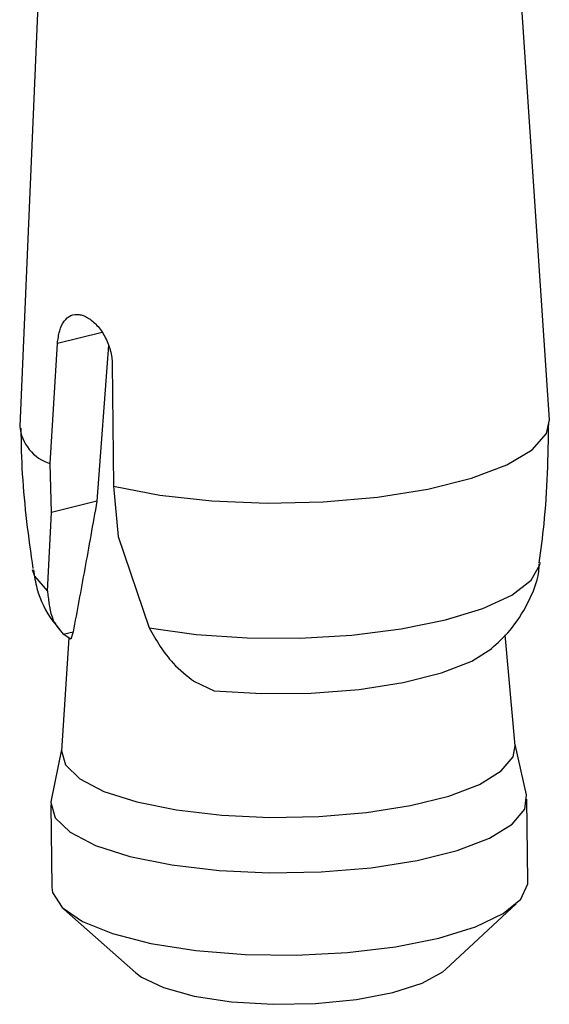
# Model space of a CAD drawing. Header units: millimetres. Extents: x 0 to 841, y 0 to 594.
# Tile 96 of 177: x 652.168 to 653.053, y 87.173 to 88.816. Entities that reach past the tile are written whole.
import ezdxf

# ---------------------------------------------------------------- set-up
doc = ezdxf.new("R2010")
doc.units = ezdxf.units.MM
doc.layers.add('TRAIT-FORT', color=4, linetype='Continuous', lineweight=25)

msp = doc.modelspace()

# ---------------------------------------------------------------- linework, layer by layer
at = {"layer": 'TRAIT-FORT', "color": 4, "linetype": 'Continuous', "lineweight": 25}
for p, q in [((653.0526, 88.1482), (652.999, 88.9545)), ((652.2032, 88.9454), (652.1682, 88.138)), ((652.3058, 88.2942), (652.2311, 88.2756)), ((652.2193, 88.0753), (652.2311, 88.2756)), ((652.3163, 88.2733), (652.297, 88.0127)), ((652.3228, 88.2426), (652.3248, 88.0374)), ((652.2212, 87.9937), (652.2193, 88.0753)), ((652.3248, 88.0374), (652.3325, 87.9537)), ((652.297, 88.0127), (652.2212, 87.9937)), ((652.2146, 87.8621), (652.2212, 87.9937)), ((652.3325, 87.9537), (652.3842, 87.8011)), ((652.2409, 87.7905), (652.2574, 87.7946)), ((652.2537, 87.7821), (652.2409, 87.7905)), ((652.2574, 87.7946), (652.2537, 87.7821)), ((652.9955, 87.6043), (652.9791, 87.7896)), ((652.25, 87.7845), (652.2377, 87.5956)), ((652.46, 87.7116), (652.4928, 87.696)), ((653.0142, 87.5225), (652.9953, 87.6066)), ((652.2379, 87.5979), (652.2208, 87.5135)), ((653.0167, 87.3776), (653.0151, 87.515)), ((652.2201, 87.5059), (652.2217, 87.3685)), ((652.242, 87.3318), (652.362, 87.2254)), ((652.8797, 87.2314), (652.9972, 87.3404))]:
    msp.add_line(p, q, dxfattribs=at)
at = {"layer": 'TRAIT-FORT', "color": 4, "linetype": 'Continuous', "lineweight": 25, "flags": 128}
for points in [[(652.3248, 88.0374), (652.4023, 88.0225), (652.4892, 88.013), (652.5815, 88.0092), (652.6751, 88.0113), (652.7658, 88.0192), (652.8495, 88.0326), (652.9225, 88.0509), (652.9815, 88.0732), (653.0239, 88.0985), (653.0476, 88.1258), (653.0526, 88.1482)], [(652.3842, 87.8011), (652.4629, 87.7902), (652.548, 87.7844), (652.636, 87.784), (652.723, 87.789), (652.8052, 87.7993), (652.8792, 87.8143), (652.9418, 87.8334), (652.9902, 87.8558), (653.0223, 87.8806), (653.0369, 87.9066), (653.0375, 87.9103)], [(652.1889, 87.8988), (652.1928, 87.8873), (652.2146, 87.8621)], [(652.4928, 87.696), (652.5727, 87.6913), (652.6548, 87.6922), (652.7348, 87.6985), (652.8087, 87.7099), (652.8726, 87.7259), (652.9234, 87.7456), (652.9565, 87.7664)], [(652.2377, 87.5956), (652.2444, 87.5722), (652.2685, 87.5491), (652.3089, 87.5282), (652.3636, 87.5107), (652.4302, 87.4971), (652.5055, 87.4883), (652.586, 87.4845), (652.6679, 87.486), (652.7474, 87.4928), (652.8208, 87.5044), (652.8847, 87.5204), (652.936, 87.5399), (652.9724, 87.5622), (652.9921, 87.5861), (652.9955, 87.6043)], [(652.2208, 87.5135), (652.2203, 87.5095), (652.2273, 87.4841), (652.2525, 87.4599), (652.2949, 87.438), (652.3523, 87.4196), (652.4221, 87.4054), (652.5011, 87.3961), (652.5855, 87.3921), (652.6714, 87.3937), (652.7548, 87.4008), (652.8318, 87.413), (652.8988, 87.4297), (652.9526, 87.4503), (652.9908, 87.4736), (653.0115, 87.4987), (653.0142, 87.5225)], [(652.8683, 87.2834), (652.9291, 87.3021), (652.9753, 87.3242), (653.0049, 87.3485), (653.0165, 87.374), (653.0167, 87.3776)], [(652.2217, 87.3685), (652.223, 87.3592), (652.2393, 87.3343), (652.2733, 87.3111), (652.3234, 87.2908), (652.3874, 87.2744), (652.4623, 87.2626), (652.5444, 87.256), (652.6301, 87.2548), (652.7153, 87.2591), (652.7959, 87.2688), (652.8683, 87.2834)], [(652.362, 87.2254), (652.3713, 87.2183), (652.4082, 87.2006), (652.4597, 87.1865), (652.5221, 87.177), (652.5912, 87.1727), (652.6623, 87.1739), (652.7306, 87.1806), (652.7913, 87.1923), (652.8405, 87.2081), (652.8746, 87.227), (652.8797, 87.2314)]]:
    msp.add_lwpolyline(points, dxfattribs=at)
at = {"layer": 'TRAIT-FORT', "color": 4, "linetype": 'Continuous', "lineweight": 25}
msp.add_arc((652.2405, 88.1449), 0.0727, 185.3921, 253.0487, dxfattribs=at)
for points, knots in [([(652.2311, 88.2756), (652.2321, 88.283), (652.2341, 88.2978), (652.242, 88.3141), (652.2531, 88.3237), (652.2646, 88.3251), (652.277, 88.322), (652.2898, 88.3143), (652.3047, 88.2981), (652.3163, 88.2768), (652.3218, 88.2572), (652.3225, 88.2459), (652.3228, 88.2426)], [0, 0, 0, 0, 0.112459, 0.224891, 0.338077, 0.451935, 0.500009, 0.61321, 0.72639, 0.840088, 0.953755, 1, 1, 1, 1]), ([(652.17, 88.1346), (652.1705, 88.1089), (652.1721, 88.0303), (652.1828, 87.9525), (652.1901, 87.9)], [0, 0, 0, 0, 0.326612, 1, 1, 1, 1]), ([(653.0357, 87.9097), (653.0386, 87.9311), (653.0492, 88.0089), (653.0506, 88.0875), (653.0516, 88.1445)], [0, 0, 0, 0, 0.275416, 1, 1, 1, 1]), ([(652.297, 88.0127), (652.2903, 87.9744), (652.2766, 87.8972), (652.2638, 87.829), (652.2574, 87.7946)], [0, 0, 0, 0, 0.496599, 1, 1, 1, 1]), ([(652.9552, 87.7661), (652.9662, 87.776), (652.9902, 87.7974), (653.0176, 87.8417), (653.0342, 87.8806), (653.0356, 87.9037), (653.0358, 87.9081)], [0, 0, 0, 0, 0.274211, 0.595377, 0.924166, 1, 1, 1, 1]), ([(652.1911, 87.8979), (652.1927, 87.8876), (652.1974, 87.8569), (652.2141, 87.8226), (652.2311, 87.8035), (652.2349, 87.7993)], [0, 0, 0, 0, 0.281799, 0.838651, 1, 1, 1, 1]), ([(652.2146, 87.8621), (652.2164, 87.8448), (652.2194, 87.8157), (652.2346, 87.7978), (652.2409, 87.7905)], [0, 0, 0, 0, 0.593144, 1, 1, 1, 1]), ([(652.3842, 87.8011), (652.3964, 87.7801), (652.417, 87.7446), (652.4475, 87.7211), (652.46, 87.7116)], [0, 0, 0, 0, 0.593144, 1, 1, 1, 1])]:
    msp.add_open_spline(points, degree=3, knots=knots, dxfattribs=at)

doc.saveas('drawing.dxf')
